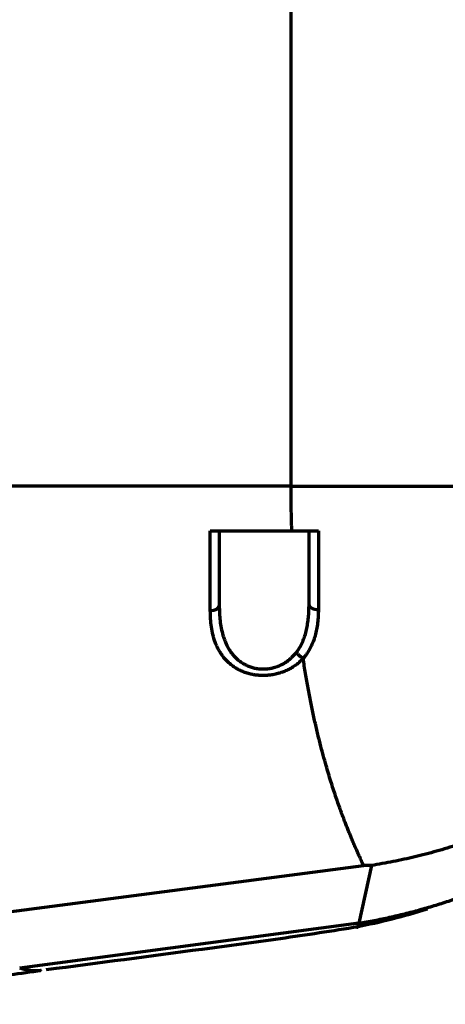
# Model space of a CAD drawing. Header units: millimetres. Extents: x -170 to 6906, y -2212 to 4257.
# Tile 184 of 256: x 5078 to 5126, y -1437 to -1327. Entities that reach past the tile are written whole.
import ezdxf

# ---------------------------------------------------------------- set-up
doc = ezdxf.new("R2010")
doc.units = ezdxf.units.MM
doc.layers.add('1', color=7, linetype='Continuous', true_color=0xffffff)

msp = doc.modelspace()

# ---------------------------------------------------------------- linework, layer by layer
at = {"color": 0, "lineweight": 18}
msp.add_arc((4772.64, -1241.78), 438.16, 198.7055, 161.3695, dxfattribs=at)
at = {"layer": '1', "color": 0, "linetype": 'Continuous', "lineweight": 70}
for p, q in [((5108.64, -1379.28), (5108.64, -1297.53)), ((5108.64, -1379.28), (5060.64, -1379.28)), ((5074.2, -1427.14), (5116.7, -1421.59)), ((5117.59, -1421.59), (5116.18, -1428.04)), ((5117.59, -1421.59), (5116.7, -1421.59)), ((5116.18, -1428.04), (5078.4, -1433.04))]:
    msp.add_line(p, q, dxfattribs=at)
for centre, major_axis, ratio, start_param, end_param in [((5099.64, -1392.63), (-1, 0), 0.532449, 1.572452, 3.141593), ((5111.64, -1392.51), (1, 0), 0.534728, 3.141593, 4.752771)]:
    msp.add_ellipse(centre, major_axis=major_axis, ratio=ratio, start_param=start_param, end_param=end_param, dxfattribs=at)
for points, degree, knots in [([(5108.64, -1379.28), (5110.99, -1379.28), (5115.71, -1379.28), (5122.74, -1379.28), (5129.91, -1379.28), (5136.64, -1379.28), (5140.95, -1379.28), (5143.18, -1379.28), (5143.48, -1379.28)], 5, [0, 0, 0, 0, 0, 0, 0.316739, 0.633479, 0.950218, 1, 1, 1, 1, 1, 1]), ([(5099.64, -1393.16), (5099.64, -1392.82), (5099.64, -1392.47), (5099.64, -1391.95), (5099.64, -1391.77), (5099.64, -1391.51), (5099.64, -1391.42), (5099.64, -1391.24), (5099.64, -1390.44), (5099.64, -1389.62), (5099.64, -1388.14), (5099.64, -1387.39), (5099.64, -1386.24), (5099.64, -1385.85), (5099.64, -1385.37), (5099.64, -1385.27), (5099.64, -1385.07), (5099.64, -1384.97), (5099.64, -1384.68), (5099.64, -1384.48), (5099.64, -1384.28)], 3, [0, 0, 0, 0, 0.125, 0.125, 0.1875, 0.1875, 0.21875, 0.21875, 0.25, 0.5, 0.5, 0.75, 0.75, 0.875, 0.875, 0.90625, 0.90625, 0.9375, 0.9375, 1, 1, 1, 1]), ([(5099.64, -1384.28), (5099.97, -1384.28), (5100.3, -1384.28), (5103.33, -1384.28), (5106.03, -1384.28), (5108.72, -1384.28)], 3, [0, 0, 0, 0, 0.110162, 0.110162, 1, 1, 1, 1]), ([(5100.64, -1384.28), (5100.64, -1384.47), (5100.64, -1384.66), (5100.64, -1385.03), (5100.64, -1385.21), (5100.64, -1385.76), (5100.64, -1386.13), (5100.64, -1387.21), (5100.64, -1387.92), (5100.64, -1389.31), (5100.64, -1389.99), (5100.64, -1391.33), (5100.64, -1391.98), (5100.64, -1392.63)], 3, [0, 0, 0, 0, 0.0625, 0.0625, 0.125, 0.125, 0.25, 0.25, 0.5, 0.5, 0.75, 0.75, 1, 1, 1, 1]), ([(5108.72, -1384.28), (5109.22, -1384.28), (5109.71, -1384.28), (5110.7, -1384.28), (5111.19, -1384.28), (5111.69, -1384.28)], 3, [0, 0, 0, 0, 0.5, 0.5, 1, 1, 1, 1]), ([(5110.64, -1392.51), (5110.64, -1391.88), (5110.64, -1390.58), (5110.64, -1389.24), (5110.64, -1387.87), (5110.64, -1387.17), (5110.64, -1385.75), (5110.64, -1385.02), (5110.64, -1384.28)], 3, [0, 0, 0, 0, 0.25, 0.5, 0.5, 0.75, 0.75, 1, 1, 1, 1]), ([(5111.69, -1384.28), (5111.69, -1384.38), (5111.69, -1384.48), (5111.69, -1384.68), (5111.69, -1384.97), (5111.69, -1385.65), (5111.68, -1386.22), (5111.68, -1387.36), (5111.68, -1388.1), (5111.68, -1389.56), (5111.68, -1390.99), (5111.68, -1392.37), (5111.68, -1393.05)], 3, [0, 0, 0, 0, 0.03125, 0.03125, 0.0625, 0.125, 0.25, 0.25, 0.5, 0.5, 0.75, 1, 1, 1, 1]), ([(5109.98, -1398.49), (5109.98, -1398.5), (5109.98, -1398.5), (5109.97, -1398.51), (5109.96, -1398.52), (5109.94, -1398.54), (5109.89, -1398.59), (5109.8, -1398.69), (5109.72, -1398.77), (5109.55, -1398.93), (5109.43, -1399.03), (5109.19, -1399.23), (5109.06, -1399.32), (5108.85, -1399.46), (5108.78, -1399.5), (5108.64, -1399.59), (5108.57, -1399.63), (5108.34, -1399.75), (5108.19, -1399.83), (5107.88, -1399.97), (5107.71, -1400.03), (5107.5, -1400.1), (5107.46, -1400.11), (5107.37, -1400.14), (5107.33, -1400.15), (5107.2, -1400.19), (5107.11, -1400.21), (5106.85, -1400.28), (5106.67, -1400.31), (5106.39, -1400.35), (5106.3, -1400.37), (5106.16, -1400.38), (5106.09, -1400.39), (5106.02, -1400.39), (5105.98, -1400.4), (5105.95, -1400.4), (5105.74, -1400.41), (5105.55, -1400.42), (5105.18, -1400.41), (5105, -1400.39), (5104.73, -1400.36), (5104.64, -1400.35), (5104.5, -1400.33), (5104.45, -1400.32), (5104.36, -1400.3), (5104.32, -1400.29), (5104.09, -1400.25), (5103.92, -1400.2), (5103.58, -1400.1), (5103.42, -1400.04), (5103.18, -1399.94), (5103.1, -1399.91), (5102.99, -1399.85), (5102.95, -1399.83), (5102.87, -1399.8), (5102.83, -1399.78), (5102.65, -1399.68), (5102.51, -1399.6), (5102.23, -1399.42), (5102.1, -1399.33), (5101.86, -1399.13), (5101.74, -1399.03), (5101.6, -1398.9), (5101.57, -1398.87), (5101.51, -1398.82), (5101.49, -1398.79), (5101.41, -1398.71), (5101.35, -1398.65), (5101.2, -1398.48), (5101.11, -1398.36), (5100.93, -1398.13), (5100.85, -1398), (5100.69, -1397.75), (5100.61, -1397.63), (5100.51, -1397.43), (5100.48, -1397.37), (5100.43, -1397.27), (5100.41, -1397.23), (5100.38, -1397.17), (5100.31, -1397), (5100.24, -1396.83), (5100.08, -1396.42), (5100, -1396.14), (5099.86, -1395.57), (5099.81, -1395.28), (5099.72, -1394.69), (5099.69, -1394.39), (5099.65, -1393.78), (5099.64, -1393.47), (5099.64, -1393.16)], 3, [0, 0, 0, 0, 0.000977, 0.000977, 0.001953, 0.003906, 0.007812, 0.015625, 0.03125, 0.03125, 0.0625, 0.0625, 0.09375, 0.09375, 0.109375, 0.109375, 0.125, 0.125, 0.15625, 0.15625, 0.1875, 0.1875, 0.195312, 0.195312, 0.203125, 0.203125, 0.21875, 0.21875, 0.25, 0.25, 0.265625, 0.265625, 0.273437, 0.277344, 0.277344, 0.28125, 0.28125, 0.3125, 0.3125, 0.34375, 0.34375, 0.359375, 0.359375, 0.367187, 0.367187, 0.375, 0.375, 0.40625, 0.40625, 0.4375, 0.4375, 0.453125, 0.453125, 0.460937, 0.460937, 0.46875, 0.46875, 0.5, 0.5, 0.53125, 0.53125, 0.5625, 0.5625, 0.570312, 0.570312, 0.578125, 0.578125, 0.59375, 0.59375, 0.625, 0.625, 0.65625, 0.65625, 0.6875, 0.6875, 0.703125, 0.703125, 0.710937, 0.710937, 0.71875, 0.75, 0.75, 0.8125, 0.8125, 0.875, 0.875, 0.9375, 0.9375, 1, 1, 1, 1]), ([(5100.64, -1392.63), (5100.64, -1392.92), (5100.65, -1393.2), (5100.67, -1393.76), (5100.7, -1394.04), (5100.76, -1394.59), (5100.8, -1394.86), (5100.91, -1395.39), (5100.97, -1395.66), (5101.09, -1396.05), (5101.13, -1396.18), (5101.19, -1396.37), (5101.22, -1396.43), (5101.27, -1396.56), (5101.29, -1396.62), (5101.42, -1396.93), (5101.55, -1397.18), (5101.75, -1397.53), (5101.83, -1397.64), (5101.98, -1397.87), (5102.07, -1397.98), (5102.18, -1398.11), (5102.2, -1398.14), (5102.25, -1398.19), (5102.32, -1398.27), (5102.39, -1398.34), (5102.54, -1398.49), (5102.64, -1398.59), (5102.86, -1398.77), (5102.98, -1398.86), (5103.16, -1398.98), (5103.22, -1399.02), (5103.32, -1399.08), (5103.35, -1399.1), (5103.41, -1399.13), (5103.45, -1399.15), (5103.61, -1399.24), (5103.75, -1399.31), (5104.03, -1399.42), (5104.18, -1399.47), (5104.41, -1399.54), (5104.49, -1399.56), (5104.65, -1399.59), (5104.72, -1399.61), (5104.96, -1399.65), (5105.12, -1399.66), (5105.37, -1399.68), (5105.45, -1399.68), (5105.57, -1399.68), (5105.61, -1399.68), (5105.69, -1399.68), (5105.74, -1399.67), (5105.86, -1399.67), (5105.94, -1399.66), (5106.1, -1399.64), (5106.18, -1399.63), (5106.42, -1399.59), (5106.58, -1399.56), (5106.81, -1399.5), (5106.89, -1399.47), (5107, -1399.44), (5107.04, -1399.42), (5107.11, -1399.4), (5107.15, -1399.38), (5107.33, -1399.31), (5107.47, -1399.25), (5107.74, -1399.11), (5107.88, -1399.04), (5108.06, -1398.91), (5108.13, -1398.87), (5108.22, -1398.81), (5108.25, -1398.79), (5108.31, -1398.74), (5108.33, -1398.72), (5108.48, -1398.61), (5108.59, -1398.52), (5108.79, -1398.32), (5108.89, -1398.22), (5109.08, -1398.01), (5109.17, -1397.91), (5109.25, -1397.8)], 3, [0, 0, 0, 0, 0.0625, 0.0625, 0.125, 0.125, 0.1875, 0.1875, 0.25, 0.25, 0.28125, 0.28125, 0.296875, 0.296875, 0.3125, 0.3125, 0.375, 0.375, 0.40625, 0.40625, 0.4375, 0.4375, 0.445313, 0.445313, 0.453125, 0.46875, 0.46875, 0.5, 0.5, 0.53125, 0.53125, 0.546875, 0.546875, 0.554688, 0.554688, 0.5625, 0.5625, 0.59375, 0.59375, 0.625, 0.625, 0.640625, 0.640625, 0.65625, 0.65625, 0.6875, 0.6875, 0.703125, 0.703125, 0.710938, 0.710938, 0.71875, 0.71875, 0.734375, 0.734375, 0.75, 0.75, 0.78125, 0.78125, 0.796875, 0.796875, 0.804688, 0.804688, 0.8125, 0.8125, 0.84375, 0.84375, 0.875, 0.875, 0.890625, 0.890625, 0.898438, 0.898438, 0.90625, 0.90625, 0.9375, 0.9375, 0.96875, 0.96875, 1, 1, 1, 1]), ([(5109.25, -1397.8), (5109.39, -1397.61), (5109.52, -1397.42), (5109.75, -1397.02), (5109.85, -1396.82), (5109.96, -1396.56), (5109.98, -1396.51), (5110.02, -1396.4), (5110.09, -1396.24), (5110.14, -1396.08), (5110.25, -1395.75), (5110.3, -1395.53), (5110.41, -1395.09), (5110.45, -1394.86), (5110.52, -1394.41), (5110.55, -1394.18), (5110.59, -1393.83), (5110.59, -1393.71), (5110.61, -1393.47), (5110.62, -1393.35), (5110.63, -1393), (5110.64, -1392.76), (5110.64, -1392.51)], 3, [0, 0, 0, 0, 0.125, 0.125, 0.25, 0.25, 0.28125, 0.28125, 0.3125, 0.375, 0.375, 0.5, 0.5, 0.625, 0.625, 0.75, 0.75, 0.8125, 0.8125, 0.875, 0.875, 1, 1, 1, 1]), ([(5111.68, -1393.05), (5111.68, -1393.3), (5111.67, -1393.56), (5111.65, -1394.06), (5111.62, -1394.3), (5111.57, -1394.79), (5111.53, -1395.03), (5111.44, -1395.5), (5111.39, -1395.73), (5111.26, -1396.19), (5111.19, -1396.41), (5111.06, -1396.75), (5111.01, -1396.86), (5110.94, -1397.02), (5110.91, -1397.08), (5110.86, -1397.19), (5110.84, -1397.24), (5110.7, -1397.51), (5110.57, -1397.71), (5110.37, -1398.01), (5110.3, -1398.11), (5110.18, -1398.26), (5110.13, -1398.33), (5110.06, -1398.41), (5110.02, -1398.45), (5110, -1398.47), (5109.99, -1398.48), (5109.99, -1398.49), (5109.99, -1398.49), (5109.98, -1398.49), (5109.98, -1398.49)], 3, [0, 0, 0, 0, 0.125, 0.125, 0.25, 0.25, 0.375, 0.375, 0.5, 0.5, 0.625, 0.625, 0.6875, 0.6875, 0.71875, 0.71875, 0.75, 0.75, 0.875, 0.875, 0.9375, 0.9375, 0.96875, 0.984375, 0.992187, 0.996094, 0.998047, 0.999023, 0.999023, 1, 1, 1, 1]), ([(5109.98, -1398.49), (5109.95, -1398.47), (5109.91, -1398.45), (5109.84, -1398.41), (5109.8, -1398.39), (5109.75, -1398.35), (5109.73, -1398.34), (5109.69, -1398.31), (5109.68, -1398.3), (5109.63, -1398.26), (5109.59, -1398.23), (5109.53, -1398.17), (5109.5, -1398.14), (5109.44, -1398.07), (5109.41, -1398.04), (5109.36, -1397.97), (5109.31, -1397.9), (5109.27, -1397.83), (5109.25, -1397.8)], 3, [0, 0, 0, 0, 0.125, 0.125, 0.25, 0.25, 0.3125, 0.3125, 0.375, 0.375, 0.5, 0.5, 0.625, 0.625, 0.75, 0.75, 0.875, 1, 1, 1, 1]), ([(5115.94, -1428.44), (5115.96, -1428.46), (5116.01, -1428.48), (5116.06, -1428.48), (5116.11, -1428.42), (5116.15, -1428.29), (5116.17, -1428.16), (5116.18, -1428.08), (5116.18, -1428.04)], 5, [0, 0, 0, 0, 0, 0, 0.265859, 0.63293, 0.816465, 1, 1, 1, 1, 1, 1]), ([(5081.36, -1433.19), (5087.16, -1432.45), (5095.85, -1431.29), (5107.46, -1429.75), (5113.24, -1428.86), (5116.13, -1428.39)], 3, [0, 0, 0, 0, 0.4996, 0.74989, 1, 1, 1, 1]), ([(5061.76, -1435.05), (5062.46, -1435.03), (5066.31, -1434.87), (5072.53, -1434.38), (5078.06, -1433.68), (5080.38, -1433.34)], 3, [0, 0, 0, 0, 0.114391, 0.628577, 1, 1, 1, 1]), ([(5080.8, -1433.31), (5080.79, -1433.31), (5080.76, -1433.32), (5080.7, -1433.32), (5080.64, -1433.33), (5080.58, -1433.34), (5080.52, -1433.34), (5080.45, -1433.35), (5080.39, -1433.35), (5080.32, -1433.35), (5080.26, -1433.35), (5080.19, -1433.35), (5080.13, -1433.35), (5080.06, -1433.35), (5079.99, -1433.35), (5079.93, -1433.34), (5079.86, -1433.34), (5079.79, -1433.33), (5079.72, -1433.32), (5079.65, -1433.32), (5079.58, -1433.31), (5079.51, -1433.3), (5079.44, -1433.29), (5079.37, -1433.28), (5079.3, -1433.26), (5079.23, -1433.25), (5079.15, -1433.23), (5079.08, -1433.22), (5079.01, -1433.2), (5078.93, -1433.19), (5078.86, -1433.17), (5078.78, -1433.15), (5078.71, -1433.13), (5078.63, -1433.11), (5078.56, -1433.08), (5078.48, -1433.06), (5078.43, -1433.04), (5078.4, -1433.04)], 3, [0, 0, 0, 0, 0.014153, 0.041593, 0.069125, 0.096752, 0.124472, 0.152286, 0.180194, 0.208197, 0.236294, 0.264485, 0.292771, 0.321152, 0.349628, 0.378199, 0.406864, 0.435624, 0.464479, 0.493429, 0.522474, 0.551614, 0.580848, 0.610177, 0.6396, 0.669118, 0.69873, 0.728436, 0.758236, 0.78813, 0.818118, 0.848199, 0.878373, 0.908641, 0.939001, 0.969454, 1, 1, 1, 1])]:
    msp.add_open_spline(points, degree=degree, knots=knots, dxfattribs=at)
for points, degree in [([(5108.72, -1384.28), (5108.69, -1383.32), (5108.66, -1382.34), (5108.65, -1381.34), (5108.64, -1380.32), (5108.64, -1379.28)], 5), ([(5109.98, -1398.49), (5109.98, -1398.49)], 1), ([(5116.7, -1421.59), (5116.12, -1420.21), (5114.71, -1417.35), (5112.93, -1412.87), (5111.2, -1406.63), (5109.98, -1398.49)], 5), ([(5159.1, -1399.07), (5153.31, -1405.46), (5145.68, -1411.46), (5136.79, -1416.52), (5127.24, -1420.08), (5117.59, -1421.59)], 5), ([(5116.18, -1428.04), (5128.42, -1425.97), (5139.13, -1421.33), (5148.16, -1414.96), (5155.34, -1407.66), (5160.54, -1400.28)], 5), ([(5115.92, -1428.42), (5118.61, -1427.91), (5121.24, -1427.24), (5123.82, -1426.41)], 3)]:
    msp.add_open_spline(points, degree=degree, dxfattribs=at)

doc.saveas('drawing.dxf')
